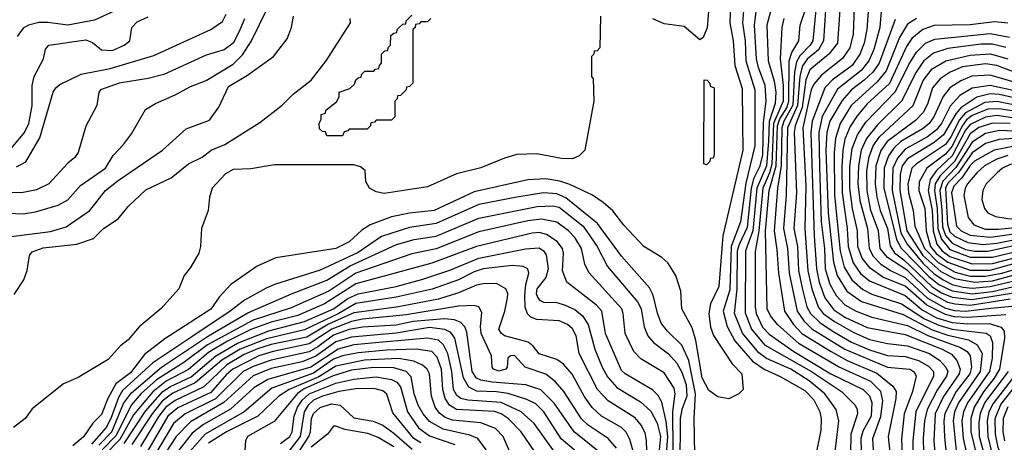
# Model space of a CAD drawing. Extents: x 997026 to 1115308, y 536381 to 619039.
# Tile 122 of 256: x 1014989 to 1019399, y 572448 to 574340. Entities that reach past the tile are written whole.
import ezdxf

# ---------------------------------------------------------------- set-up
doc = ezdxf.new("R2010")
doc.units = 0

msp = doc.modelspace()

# ---------------------------------------------------------------- linework, layer by layer
at = {"layer": '0CON20XD'}
for points in [[(1018615, 572180.8), (1018657.9, 572545), (1018646.1, 572595), (1018594.8, 572665), (1018525, 572723), (1018442.2, 572775), (1018333.1, 572823.1), (1018299, 572849), (1018226.4, 572936.4), (1018190.6, 573025), (1018202.8, 573135), (1018204.4, 573305), (1018212.5, 573335), (1018249.1, 573410.9), (1018266, 573585), (1018278.1, 573631.9), (1018305.1, 573685), (1018316.6, 573735), (1018320.8, 573879.2), (1018331.8, 573975), (1018328.4, 574045), (1018297.1, 574125), (1018288.5, 574165), (1018279.5, 574315), (1018293.1, 574425)], [(1014935, 573473.1), (1015005, 573471.2), (1015060.1, 573479.9), (1015161, 573509), (1015205, 573533.2), (1015261.8, 573598.2), (1015373.1, 573675), (1015408.2, 573731.7), (1015455, 573780.6), (1015490.8, 573829.2), (1015552.6, 573937.4), (1015597.5, 573965), (1015685, 574002.7), (1015755, 574041.1), (1015825, 574067.2), (1015945, 574140.9), (1015987.3, 574182.7), (1016028.1, 574245), (1016098.8, 574391.2)], [(1015471.2, 574405), (1015325, 574337.7), (1015205, 574314.8), (1015115, 574327.2), (1015075, 574326.5), (1015028.6, 574315), (1015005, 574301.2), (1014977.7, 574265)], [(1018172.5, 574415), (1018169.4, 574325), (1018185.1, 574245), (1018191.9, 574135), (1018225, 574031.2), (1018225.5, 573875), (1018228.2, 573755), (1018137.6, 573372.4), (1018119.6, 573145), (1018082.5, 573067.5), (1018075.6, 573025), (1018082.9, 572962.9), (1018096.4, 572926.4), (1018180, 572800), (1018222.7, 572755), (1018228.8, 572685), (1018210, 572665), (1018165, 572642.9), (1018115, 572652.5), (1018075, 572680.5), (1018045, 572736.7), (1018016.7, 572903.3), (1018000.4, 572960.4), (1017954.6, 573045), (1017950, 573125), (1017927.9, 573195), (1017891.1, 573251.1), (1017865, 573275.6), (1017784.4, 573325), (1017695, 573419.4), (1017645, 573483.6), (1017601.6, 573521.6), (1017555, 573553.8), (1017452.6, 573602.6), (1017407.7, 573617.7), (1017345, 573627.2), (1017265, 573622.9), (1017025, 573569.5), (1016845, 573485.6), (1016735, 573473.4), (1016655, 573456.7), (1016558.3, 573421.7), (1016521.6, 573398.4), (1016465, 573345.5), (1016405, 573315.8), (1016136.2, 573273.8), (1016052.7, 573237.3), (1015934.8, 573155.2), (1015882.2, 573097.8), (1015845, 573044.2), (1015638.9, 572911.1), (1015548.8, 572841.2), (1015485, 572759), (1015420, 572710), (1015384.8, 572645), (1015355, 572573.3), (1015316.5, 572533.5), (1015275, 572473.1), (1015226.8, 572433.2)], [(1018075.4, 574395), (1018067.4, 574302.6), (1018050.7, 574259.3), (1018035, 574250), (1017965, 574308.8), (1017875, 574321.2), (1017824.1, 574344.1)], [(1018234.2, 574415), (1018226.8, 574325), (1018237.9, 574245), (1018241.4, 574155), (1018282.1, 574025), (1018282.1, 573775), (1018241.4, 573608.6), (1018216.8, 573435), (1018175.3, 573325), (1018169.1, 573130.9), (1018139.5, 573035), (1018156.8, 572966.8), (1018192, 572902), (1018271.3, 572811.3), (1018322.9, 572775), (1018395, 572743.1), (1018505, 572680.2), (1018545, 572637.9), (1018571.9, 572585), (1018578.7, 572555), (1018576.8, 572503.2), (1018547.7, 572355)], [(1018361.3, 574415), (1018335.2, 574315), (1018340.9, 574155), (1018368.4, 574065), (1018374.7, 574015), (1018372.4, 573965), (1018346.2, 573883.8), (1018343.3, 573796.7), (1018334.2, 573685), (1018290.7, 573585), (1018272.9, 573395), (1018239, 573305), (1018238, 573028), (1018266.9, 572955), (1018325, 572884.6), (1018535.2, 572765), (1018668.9, 572675), (1018730.3, 572615), (1018740.2, 572595), (1018741.6, 572575), (1018711.5, 572485), (1018707.6, 572305)], [(1018819.4, 572305), (1018810.3, 572465), (1018846.3, 572563.7), (1018853.9, 572633.9), (1018845.3, 572675.3), (1018800.6, 572720.6), (1018656.2, 572786.2), (1018479.3, 572889.3), (1018382.6, 572975), (1018351, 573015), (1018337, 573045), (1018329.4, 573395), (1018346.3, 573575), (1018376.8, 573685), (1018383.5, 573865), (1018394, 573896), (1018425, 573945.4), (1018433.7, 573975), (1018435.4, 574155), (1018447.6, 574192.4), (1018479, 574245), (1018484.4, 574315), (1018508.2, 574385)], [(1018554.4, 574384.4), (1018540.7, 574245), (1018529.2, 574225), (1018482.4, 574177.6), (1018468.4, 574151.6), (1018459.5, 574105), (1018452.2, 573957.8), (1018411.9, 573885), (1018402.3, 573855), (1018398.7, 573685), (1018383.5, 573585), (1018367.8, 573395), (1018380.4, 573309.6), (1018386.7, 573205), (1018414.2, 573035), (1018453.9, 572975), (1018491.4, 572935), (1018623.2, 572855), (1018695, 572814), (1018827, 572757), (1018900.1, 572700.1), (1018913.6, 572675), (1018912.5, 572645), (1018878.3, 572475), (1018896.3, 572306.3)], [(1018597.2, 574382.8), (1018589.3, 574245), (1018566.3, 574205), (1018515, 574162.8), (1018495, 574133.5), (1018483.5, 574086.5), (1018472.3, 573955), (1018427.1, 573855), (1018422.3, 573555), (1018409.3, 573405), (1018427.9, 573315), (1018435.1, 573205), (1018471.4, 573035), (1018501.3, 572991.3), (1018536.5, 572956.5), (1018685, 572865.8), (1018875, 572784.9), (1018975, 572775.7), (1018994.2, 572764.2), (1019003.4, 572745), (1018986.8, 572675), (1018950.4, 572575), (1018938, 572462), (1018941.5, 572395)], [(1018664.2, 574405), (1018651.6, 574235), (1018612.5, 574185), (1018527.4, 574115), (1018509.3, 574070.7), (1018492.8, 573947.3), (1018461.7, 573865), (1018456.9, 573835), (1018467.8, 573565), (1018456.6, 573405), (1018471.8, 573325), (1018477.2, 573217.2), (1018495, 573131.5)], [(1018726.7, 574395), (1018721.8, 574275), (1018706.4, 574213.6), (1018674.5, 574165.5), (1018579.2, 574090.8), (1018545, 574051.2), (1018534.1, 574025), (1018496.9, 573855), (1018509.4, 573595), (1018504.7, 573405), (1018519.4, 573215), (1018536.8, 573135), (1018565.4, 573055), (1018588, 573025), (1018638.5, 572988.5), (1018721, 572941), (1018795, 572908.9), (1018875, 572890.1), (1018965, 572879.8), (1019063.6, 572845), (1019110.4, 572815), (1019136.5, 572785), (1019145.1, 572765), (1019139.4, 572745), (1019097.8, 572682.2), (1019052.7, 572595), (1019040.6, 572545), (1019035.4, 572465.4), (1019036.5, 572405)], [(1018791.4, 574415), (1018783.1, 574295), (1018771.1, 574235), (1018752.3, 574185), (1018717.1, 574135), (1018629.2, 574070.8), (1018595.2, 574035), (1018537.5, 573885), (1018532.8, 573835), (1018547.1, 573372.9), (1018557.6, 573225), (1018569.4, 573165), (1018595.4, 573095.4), (1018635, 573041.8), (1018685, 573007.7), (1018785, 572961.4), (1018955, 572930.9), (1019120.2, 572865), (1019162.5, 572842.5), (1019186.2, 572815), (1019200.3, 572775), (1019196.6, 572755), (1019126.3, 572653.7), (1019089.1, 572575), (1019082.7, 572455), (1019089.5, 572385)], [(1018848.3, 574395), (1018841.2, 574305), (1018813.8, 574206.2), (1018792.4, 574155), (1018757.1, 574112.9), (1018651.7, 574028.3), (1018583.5, 573906.5), (1018567.3, 573835), (1018570.7, 573680.7), (1018577.9, 573435), (1018593.2, 573315), (1018597, 573225), (1018616.7, 573156.7), (1018645.5, 573105), (1018685, 573062.8), (1018734.7, 573034.7), (1018805, 573008.6), (1018965, 572971.6), (1019055.9, 572925.9), (1019202.7, 572872.7), (1019231.5, 572855), (1019245.5, 572835.5), (1019251, 572785), (1019244.7, 572755), (1019182.6, 572675), (1019132.2, 572577.8), (1019127.7, 572545), (1019131.4, 572471.4), (1019139.4, 572385)], [(1015996.8, 574343.2), (1015972.5, 574287.5), (1015945, 574234.7), (1015905, 574205.2), (1015825, 574181), (1015635, 574094.2), (1015565, 574076.6), (1015435, 574056.1), (1015351.2, 574025), (1015344, 574015), (1015335.5, 573955), (1015286.3, 573863.7), (1015252, 573745), (1015237, 573723), (1015205, 573697.5), (1015119.5, 573605), (1015065, 573578.1), (1015005, 573565.7), (1014925, 573565.2)], [(1014950.5, 573369.5), (1015127.6, 573392.4), (1015197.1, 573412.9), (1015304, 573485), (1015373.2, 573575), (1015429.7, 573620.3), (1015628.2, 573755), (1015735, 573850.9), (1015839.9, 573890.1), (1015881.2, 573948.8), (1015925, 574040.8), (1016008.8, 574091.2), (1016125.6, 574175), (1016186.6, 574253.4), (1016206.5, 574305), (1016215.4, 574355)], [(1014952.8, 573765), (1015010.2, 573835), (1015030.8, 573875), (1015044.8, 573954.8), (1015045.6, 574045), (1015054.8, 574085), (1015095.8, 574165), (1015105, 574207.5), (1015120, 574225), (1015285, 574250), (1015315, 574238), (1015355.2, 574205.2), (1015405, 574201.5), (1015457.5, 574225), (1015483.3, 574245), (1015491.5, 574305), (1015515, 574330.7), (1015565, 574351.8)], [(1017590, 574355), (1017587, 574213), (1017575, 574200), (1017561.7, 574198.3), (1017560, 574185), (1017550, 574175), (1017550, 574085), (1017557.5, 574075), (1017560, 573975), (1017520.6, 573755), (1017495, 573730), (1017465, 573717.5), (1017415, 573718), (1017305, 573740), (1017215, 573735.6), (1017160.3, 573719.7), (1017055, 573676.4), (1016945, 573650.4), (1016815, 573591.5), (1016622.1, 573562.1), (1016585, 573569.2), (1016555.8, 573585.8), (1016540, 573615), (1016536, 573665), (1016515, 573680.5), (1016485, 573689.4), (1016130.5, 573689.5), (1016025, 573672.5), (1015945, 573668.8), (1015910.3, 573649.7), (1015852, 573585), (1015840, 573545), (1015834.1, 573485.9), (1015802.9, 573405), (1015799.4, 573325), (1015791.9, 573295), (1015755, 573230), (1015726.2, 573195), (1015701.4, 573135), (1015622.6, 573047.4), (1015524.6, 572965.4), (1015475, 572907.5), (1015440.2, 572879.8), (1015385, 572819.2), (1015251.3, 572738.7), (1015185, 572710), (1015045, 572598.8), (1015013.8, 572555), (1014961.2, 572515)], [(1014965, 573110), (1015008, 573175), (1015023, 573217), (1015032.9, 573285), (1015045, 573301.4), (1015095, 573318.6), (1015245.3, 573334.7), (1015319.6, 573360.4), (1015364.4, 573405), (1015430.9, 573449.1), (1015475, 573504.2), (1015555, 573577.8), (1015667.6, 573632.4), (1015745, 573694.5), (1015806, 573725), (1015846.2, 573755), (1015908.6, 573781.4), (1016065, 573879.5), (1016165, 573956.9), (1016213.4, 574006.6), (1016295, 574069.5), (1016361.8, 574155), (1016470.5, 574325), (1016468.9, 574345)], [(1014975, 573681.6), (1015016.5, 573703.5), (1015079.8, 573810.2), (1015138.9, 574015), (1015150.6, 574035), (1015169.5, 574049.5), (1015265, 574095.5), (1015395, 574120.7), (1015590.7, 574179.3), (1015845, 574296.1), (1015898.3, 574331.7), (1015914.2, 574364.2)], [(1016435, 573820), (1016365, 573820), (1016358.3, 573838.3), (1016345, 573840), (1016331.7, 573851.7), (1016330, 573875), (1016340, 573895), (1016340, 573915), (1016358.3, 573921.7), (1016360, 573935), (1016408.3, 573971.7), (1016420, 573995), (1016420, 574015), (1016468.3, 574031.7), (1016488.3, 574051.7), (1016495, 574070), (1016505, 574080), (1016518.3, 574081.7), (1016520, 574095), (1016535, 574110), (1016575, 574110), (1016581.7, 574118.3), (1016598.3, 574121.7), (1016600, 574135), (1016610, 574145), (1016610, 574185), (1016625, 574200), (1016638.3, 574201.7), (1016640, 574215), (1016650, 574225), (1016651.7, 574268.3), (1016665, 574280), (1016678.3, 574281.7), (1016680, 574295), (1016691.7, 574308.3), (1016705, 574320), (1016718.3, 574321.7), (1016720, 574335), (1016745, 574360)], [(1016830, 574345), (1016815, 574330), (1016785, 574330), (1016778.3, 574321.7), (1016761.7, 574318.3), (1016760, 574305), (1016750, 574295), (1016750, 574055), (1016735, 574040), (1016721.7, 574038.3), (1016720, 574025), (1016695, 574000), (1016681.7, 573998.3), (1016680, 573985), (1016670, 573975), (1016670, 573905), (1016655, 573890), (1016585, 573890), (1016578.3, 573881.7), (1016561.7, 573878.3), (1016560, 573865), (1016545, 573850), (1016465, 573850), (1016458.3, 573841.7), (1016441.7, 573838.3), (1016435, 573820)], [(1018410.6, 574345), (1018401.6, 574305), (1018394.3, 574165), (1018408.5, 574045), (1018408.5, 573975), (1018365.7, 573875), (1018357.2, 573692.8), (1018347.4, 573655), (1018316.7, 573585), (1018299.5, 573395), (1018282.7, 573302.7), (1018282.4, 573055), (1018288, 573025), (1018315, 572964.3), (1018345, 572931.8), (1018455.6, 572855), (1018621.1, 572755), (1018766.2, 572685), (1018795, 572655.8), (1018806, 572626), (1018802.4, 572565), (1018765, 572498.6), (1018756.5, 572465), (1018762.8, 572187.2)], [(1018909.9, 574340.1), (1018838.9, 574145), (1018810.3, 574105), (1018770.4, 574069.6), (1018713.9, 574026.1), (1018672.2, 573977.8), (1018617.1, 573885), (1018603.7, 573835), (1018599.9, 573755), (1018610.1, 573475), (1018634.1, 573254.1), (1018649.6, 573195), (1018692.7, 573125), (1018758.9, 573078.9), (1018945, 573020.3), (1019075, 572952.3), (1019145, 572928), (1019237.5, 572907.5), (1019277.4, 572885), (1019299.3, 572845), (1019290.1, 572765), (1019193.9, 572625), (1019175.7, 572585), (1019169.5, 572545), (1019184.6, 572395)], [(1019004.7, 574345), (1018965, 574319.6), (1018929.4, 574260.6), (1018869.6, 574110.4), (1018828.5, 574061.5), (1018712.1, 573955), (1018662.8, 573875), (1018642.1, 573807.9), (1018636.4, 573745), (1018638.7, 573555), (1018664, 573304), (1018682.1, 573232.1), (1018715.3, 573175.3), (1018765, 573132.5), (1018805, 573111.8), (1018937.8, 573067.8)], [(1019414.3, 574324.3), (1019355, 574329.4), (1019245, 574317.2), (1019085, 574314.3), (1019033.6, 574296.4), (1018984.7, 574255.3), (1018960.7, 574219.3), (1018885, 574054.4), (1018785, 573963.5), (1018740, 573910), (1018708.3, 573861.7), (1018684.9, 573805), (1018674.9, 573755.1), (1018670.7, 573679.3), (1018672, 573565), (1018695.1, 573405), (1018698.8, 573325), (1018722.1, 573252.1), (1018754.4, 573204.4), (1018795, 573170.3), (1018955, 573105.3), (1019031.4, 573041.4), (1019095, 573006.1), (1019165, 572983.8), (1019235, 572978.5), (1019330.7, 572980.7), (1019384.2, 572964.2), (1019397.9, 572945), (1019399.7, 572915), (1019377.7, 572775), (1019353.6, 572735), (1019305, 572674.9), (1019263.4, 572605), (1019248.6, 572555), (1019248.8, 572495), (1019275.1, 572385.1)], [(1019405, 573019.3), (1019235, 573006.8), (1019175, 573010.2), (1019135, 573019.8), (1019051.7, 573061.7), (1018955, 573147.3), (1018855, 573188.1), (1018797.6, 573227.6), (1018762.6, 573272.6), (1018742.6, 573325), (1018740.5, 573395), (1018718.3, 573495), (1018706.8, 573585), (1018707.3, 573682.7), (1018717.4, 573762.6), (1018741.4, 573825), (1018778.4, 573881.6), (1018911.4, 574018.6), (1018970.6, 574139.4), (1019005, 574193.6), (1019045, 574234.1), (1019087.1, 574252.9), (1019335, 574277.7), (1019421.9, 574261.9)], [(1019405, 574215.4), (1019345, 574230), (1019295, 574230.4), (1019145, 574210.1), (1019080.8, 574189.2), (1019036.4, 574153.6), (1019003.3, 574105), (1018938.8, 573975), (1018830.2, 573869.8), (1018781.7, 573808.3), (1018757.9, 573755), (1018745.7, 573685), (1018743.2, 573605), (1018751.1, 573531.1), (1018785.3, 573405), (1018792.7, 573315), (1018811.4, 573281.4), (1018845.8, 573245), (1018891.9, 573215), (1018955, 573186.4), (1019055, 573092.7), (1019135, 573048.9), (1019175, 573038), (1019225, 573034.8), (1019338, 573048), (1019448.4, 573058.4)], [(1019425, 573089.1), (1019245, 573061.3), (1019176.3, 573066.3), (1019145, 573074.5), (1019065, 573118.1), (1018965, 573216.5), (1018875, 573274.9), (1018843.3, 573315), (1018835.6, 573395), (1018801.4, 573485), (1018784.1, 573575), (1018782.8, 573665), (1018793.4, 573726.6), (1018810.7, 573775), (1018839.5, 573815), (1018990.8, 573955), (1019035, 574068.1), (1019075, 574119.5), (1019136.8, 574155), (1019245, 574181.3), (1019336.1, 574186.1), (1019414.4, 574164.4)], [(1019515, 574078), (1019365, 574133.9), (1019315, 574142.3), (1019212, 574128), (1019156.5, 574105), (1019111.1, 574075), (1019077.6, 574035), (1019055, 573961.8), (1019035, 573924.3), (1019001.1, 573888.9), (1018874.6, 573795), (1018846, 573754), (1018823.5, 573685), (1018820, 573605), (1018827.6, 573545), (1018842.9, 573485), (1018875.7, 573405), (1018887.1, 573327.1), (1018907, 573297), (1018949.2, 573265), (1019075, 573143.4), (1019117.2, 573117.2), (1019165, 573097.2), (1019255, 573087.4), (1019515, 573129.9)], [(1018065, 573690), (1018052.5, 573695), (1018055, 574070), (1018068.3, 574068.3), (1018080, 574055), (1018081.7, 574041.7), (1018100, 574035), (1018100, 573735), (1018095, 573720), (1018081.7, 573718.3), (1018080, 573705), (1018065, 573690)], [(1019535, 574033.6), (1019335, 574092.1), (1019253.3, 574086.7), (1019203.3, 574066.7), (1019155, 574034.4), (1019124.5, 573995.5), (1019082.7, 573905), (1019062.8, 573875), (1019035, 573852.2), (1018935.3, 573794.7), (1018903.2, 573765), (1018880.3, 573729.7), (1018860.3, 573675), (1018859.4, 573585), (1018916.3, 573356.3), (1018936.9, 573316.9), (1019060, 573190), (1019105.7, 573155), (1019165, 573126.1), (1019255, 573112.9), (1019345, 573123.4), (1019505, 573159.8)], [(1019540.7, 574000.7), (1019335, 574045.8), (1019255, 574033.6), (1019200.1, 573999.9), (1019156.7, 573953.3), (1019117, 573875), (1019095, 573846.3), (1019055, 573816), (1018955, 573760.9), (1018920, 573720), (1018898.8, 573675), (1018896.8, 573575), (1018935.9, 573385.9), (1018963.2, 573335), (1019035, 573248.9), (1019083.4, 573203.4), (1019125.2, 573174.8), (1019165, 573155.2), (1019215, 573142.9), (1019255, 573138.7), (1019335, 573145.8), (1019525, 573190.1)], [(1019525, 573971.4), (1019375, 574005.1), (1019335, 574008.5), (1019275, 573992.8), (1019204.4, 573945.6), (1019181.1, 573918.9), (1019126.1, 573823.9), (1019085, 573789.5), (1018965, 573716.7), (1018940.5, 573685), (1018932.6, 573647.4), (1018930.9, 573575), (1018961.8, 573395), (1019033.1, 573285), (1019115, 573212.9), (1019175, 573181.2), (1019265, 573164.7), (1019345, 573171.5), (1019515, 573216.7)], [(1019515, 573943.5), (1019365, 573973.1), (1019311.7, 573968.3), (1019225, 573923.5), (1019197.8, 573892.2), (1019159.5, 573815), (1019135, 573781.8), (1019005.2, 573695), (1018984.7, 573675.3), (1018966, 573605), (1018969.9, 573565), (1018990.4, 573485), (1018997.3, 573415), (1019041.5, 573315), (1019102.8, 573252.8), (1019179.2, 573209.2), (1019245, 573191.7), (1019315, 573191.4), (1019387.6, 573205), (1019515, 573243)], [(1019733.5, 573883.5), (1019375, 573940.2), (1019325, 573938.5), (1019255, 573910.8), (1019228.5, 573891.5), (1019207.8, 573862.2), (1019165.8, 573774.2), (1019135, 573738.5), (1019051.4, 573675), (1019016.6, 573613.4), (1019016.1, 573575), (1019042.2, 573495), (1019049, 573395), (1019068.2, 573325), (1019093.4, 573293.4), (1019145, 573254.8), (1019245, 573219.3), (1019335, 573219), (1019505, 573266.5)], [(1019675, 573863.9), (1019365, 573910.4), (1019315, 573904.1), (1019245, 573871.1), (1019224.5, 573845.5), (1019165, 573730.6), (1019094.7, 573665), (1019065.8, 573624.2), (1019057.1, 573575), (1019075, 573486.5), (1019079.3, 573395), (1019096.6, 573335), (1019120.1, 573305), (1019155, 573279.8), (1019255, 573246.4), (1019345, 573247.9), (1019525, 573294.9)], [(1019424.9, 573874.9), (1019345, 573877), (1019285, 573857.6), (1019245, 573829.1), (1019175, 573705.5), (1019110.2, 573639.8), (1019089.4, 573605), (1019085.7, 573574.3), (1019097.2, 573495), (1019101.1, 573405), (1019116.7, 573356.7), (1019155, 573311.6), (1019245, 573276.5), (1019345, 573276.5), (1019525, 573320.1)], [(1019445, 573841.3), (1019376.5, 573843.5), (1019315, 573830.7), (1019255, 573791.2), (1019182.2, 573677.8), (1019122.9, 573617.1), (1019109.4, 573575), (1019118.8, 573488.8), (1019122, 573412), (1019135, 573374), (1019165, 573339.9), (1019225, 573311.9), (1019265, 573303.6), (1019325, 573303.5), (1019495, 573341.1)], [(1019442.4, 573807.6), (1019375.8, 573804.2), (1019315, 573785.1), (1019255, 573743.5), (1019194, 573656), (1019145, 573607.5), (1019134.8, 573585), (1019144.2, 573425), (1019155, 573389.7), (1019175, 573370.8), (1019235, 573342.1), (1019303.5, 573333.5), (1019365, 573339.3), (1019505, 573367.6)], [(1019445, 573772.9), (1019353.6, 573756.4), (1019265, 573706.2), (1019245, 573687.4), (1019208.2, 573631.8), (1019172, 573595), (1019162.4, 573565), (1019184.9, 573415), (1019204.8, 573395), (1019245, 573375.5), (1019336.3, 573366.3), (1019525, 573393.7)], [(1019415, 573731.6), (1019365, 573714.9), (1019309.8, 573685), (1019275.2, 573655), (1019233.7, 573605), (1019223.1, 573585), (1019217.7, 573552.3), (1019236.3, 573455), (1019262, 573422), (1019312.9, 573402.9), (1019372.9, 573402.9), (1019535, 573419.3)], [(1019795, 573397.9), (1019865, 573404), (1019872.2, 573415), (1019870.2, 573425), (1019843, 573485), (1019805, 573520.3), (1019697, 573585), (1019680, 573610), (1019676.1, 573655), (1019667.6, 573675), (1019625.3, 573695), (1019515, 573707.8), (1019425, 573692), (1019390.5, 573675), (1019366.3, 573655), (1019317.9, 573605), (1019302.4, 573575), (1019298.1, 573535), (1019309.3, 573495), (1019325.3, 573475), (1019358.4, 573458.4), (1019415, 573449.8), (1019575, 573442.3), (1019795, 573397.9)], [(1018012.5, 572395), (1018009.6, 572555), (1018015.1, 572665), (1017985.1, 572815.1), (1017955, 572882.6), (1017889.7, 572945), (1017862.2, 572982.2), (1017845, 573025.6), (1017826.2, 573106.2), (1017810.2, 573140.2), (1017685, 573280.9), (1017577.3, 573427.3), (1017435, 573542.9), (1017395, 573559.6), (1017335, 573564.5), (1017215.8, 573545), (1017045, 573513), (1016855, 573427.8), (1016735, 573409.5), (1016609.9, 573370.1), (1016505, 573297.6), (1016335, 573218.6), (1016135, 573156.5), (1016092.5, 573137.5), (1015995.6, 573084.4), (1015931.9, 573035), (1015759.7, 572920.3), (1015585.5, 572804.5), (1015450.5, 572679.5), (1015431.4, 572648.6), (1015397.7, 572555), (1015376.2, 572515), (1015310.4, 572439.6)], [(1015344.2, 572435.8), (1015401.7, 572495), (1015455, 572621.7), (1015489.9, 572670.1), (1015624.8, 572785.2), (1015835, 572925.5), (1016011.7, 573028.3), (1016207, 573113), (1016365, 573173.8), (1016468.7, 573238.7), (1016676.8, 573333.2), (1016755.2, 573355.2), (1016855, 573370.7), (1017045, 573452), (1017306.4, 573503.6), (1017376.3, 573506.3), (1017405, 573500.9), (1017512.8, 573415), (1017575.5, 573324.5), (1017621.1, 573235), (1017756.5, 573076.5), (1017773, 573045), (1017786.5, 572965), (1017802.9, 572925), (1017827.8, 572895), (1017895, 572843.8), (1017932.1, 572802.1), (1017955, 572762.7), (1017974.1, 572705), (1017976.9, 572655), (1017954.5, 572595), (1017947, 572555), (1017945, 572340)], [(1017915.6, 572414.4), (1017914.2, 572585.8), (1017924.8, 572665), (1017919.9, 572689.9), (1017875, 572759.4), (1017771.6, 572821.6), (1017739.2, 572855), (1017700, 572935), (1017692.5, 573025), (1017685.7, 573045), (1017538.1, 573208.1), (1017520.2, 573245), (1017505.2, 573315), (1017475, 573365.3), (1017447.7, 573395), (1017395, 573434), (1017326.8, 573446.8), (1017265, 573439.4), (1017045, 573390), (1016855, 573314), (1016745, 573291.4), (1016495, 573205.8), (1016373.2, 573125), (1016205, 573050.4), (1016034.5, 572995.5), (1015831, 572885), (1015724.8, 572805.2), (1015602.4, 572727.6), (1015533.5, 572666.5), (1015488.4, 572615), (1015421.2, 572478.8), (1015358.3, 572415)], [(1017886.2, 572395), (1017892.3, 572475), (1017885, 572541.8), (1017865, 572627.3), (1017847.9, 572657.9), (1017823.3, 572683.3), (1017700.8, 572755), (1017685, 572770), (1017613.2, 572935), (1017596.2, 573035), (1017571.8, 573061.8), (1017438.8, 573165), (1017420.7, 573215), (1017424.8, 573294.8), (1017420.2, 573315), (1017396.6, 573346.6), (1017347.9, 573377.9), (1017315, 573387.1), (1017285, 573384.5), (1017035, 573324.9), (1016835, 573250.3), (1016495, 573156.9), (1016355, 573068.5), (1016235, 573016.5), (1016115, 572986.2), (1016025, 572952.5), (1015919.5, 572900.5), (1015835, 572849.6), (1015745, 572773.6), (1015645, 572721.7), (1015586.1, 572673.9), (1015498.9, 572571.1), (1015438.4, 572461.6), (1015369.6, 572390.4)], [(1015456.9, 572443.1), (1015552.4, 572587.6), (1015630.8, 572675), (1015665, 572698.2), (1015758, 572742), (1015868.3, 572835), (1015965, 572891.9), (1016105, 572946.6), (1016265, 572988.8), (1016394.1, 573045), (1016458.5, 573091.5), (1016505, 573113.2), (1016675, 573145.9), (1016795, 573178.6), (1016915, 573218.4), (1017045, 573273.1), (1017255, 573314.5), (1017315, 573318.1), (1017335, 573305.8), (1017346.6, 573286.6), (1017356.2, 573225), (1017345, 573185.9), (1017305.2, 573135), (1017302.3, 573115), (1017307.8, 573097.8), (1017317.3, 573085), (1017335, 573076.2), (1017395, 573074), (1017432.6, 573062.6), (1017475, 573042.2), (1017510.2, 573015), (1017534.8, 572975), (1017565.4, 572865.4), (1017598.4, 572785), (1017621.6, 572741.6), (1017663.4, 572693.4), (1017769.6, 572629.6), (1017815, 572587.4), (1017844.7, 572534.7), (1017858.9, 572475), (1017853.5, 572415)], [(1017800.2, 572315), (1017796.6, 572456.6), (1017790.1, 572490.1), (1017771.7, 572525), (1017745, 572557.3), (1017625, 572633.4), (1017577.3, 572685), (1017495.2, 572845), (1017481.9, 572925), (1017465, 572956.6), (1017442.3, 572975), (1017405, 572992.4), (1017305, 572997.2), (1017278.1, 573008.1), (1017262.7, 573022.7), (1017252.7, 573052.7), (1017250.7, 573105), (1017255.6, 573154.4), (1017269.7, 573205), (1017265, 573224.2), (1017243.8, 573235), (1017195, 573240), (1017065, 573224.5), (1017025, 573211.9), (1016954.5, 573175.5), (1016836.2, 573133.8), (1016675, 573097.2), (1016495, 573069.4), (1016416, 573024), (1016265, 572951.3), (1016095, 572910.9), (1015976.2, 572865), (1015894, 572816), (1015775, 572714.5), (1015675, 572668.1), (1015628, 572632), (1015582.3, 572575), (1015492, 572438)], [(1017785, 572242), (1017721.4, 572461.4), (1017705, 572493.4), (1017685, 572513.9), (1017595.3, 572565), (1017553.4, 572603.4), (1017516.8, 572655), (1017463.4, 572753.5), (1017425, 572797.9), (1017395, 572819.2), (1017315, 572844.2), (1017288.7, 572878.7), (1017266.5, 572896.5), (1017211.5, 572911.5), (1017160.9, 572925), (1017146, 572936), (1017135.3, 572955), (1017161.9, 573035), (1017174.1, 573095), (1017175.3, 573115), (1017166.9, 573135), (1017125, 573159.2), (1017065, 573157.5), (1017035, 573152.1), (1016955, 573117.9), (1016865, 573089.5), (1016676.9, 573053.1), (1016485, 573027.6), (1016373, 572977), (1016275, 572919.3), (1016115, 572885.4), (1016053.6, 572866.4), (1015995, 572841.4), (1015917, 572795), (1015813.8, 572696.2), (1015685, 572635.1), (1015644.4, 572605.6), (1015612.5, 572565), (1015530.9, 572429.2)], [(1018495, 573131.5), (1018514.4, 573055), (1018530.5, 573025), (1018573.3, 572983.3), (1018635, 572942.3), (1018715, 572897), (1018795, 572861.5), (1018875, 572837.5), (1018955, 572832.1), (1019014.7, 572815), (1019059.2, 572789.2), (1019081.7, 572765), (1019081, 572745), (1019002.7, 572585), (1018988.2, 572455), (1018989.2, 572405)], [(1017662.4, 572422.4), (1017625.1, 572465.1), (1017535.6, 572525.6), (1017505, 572553.3), (1017425.6, 572675.6), (1017389.5, 572719.5), (1017345, 572752.7), (1017252.9, 572785), (1017205, 572836.2), (1017186.7, 572835), (1017175.8, 572825), (1017172.5, 572785), (1017165.8, 572775), (1017135, 572766.2), (1017111.1, 572775), (1017105.6, 572785), (1017102.1, 572835), (1017056.3, 572935), (1017052.7, 572965), (1017059.1, 573029.1), (1017045, 573054.6), (1017025, 573060.5), (1016955, 573057.3), (1016720.6, 573019.4), (1016525, 573000), (1016475, 572989.6), (1016386.6, 572955), (1016285, 572888.4), (1016124.9, 572855.1), (1016060.5, 572835), (1015944.5, 572775.5), (1015915, 572751.2), (1015845, 572670.8), (1015698.1, 572601.9), (1015652.5, 572565), (1015562, 572408)], [(1018937.8, 573067.8), (1019041.3, 573001.3), (1019105, 572972.2), (1019165, 572955.1), (1019316.6, 572936.6), (1019335, 572924.1), (1019345.6, 572895.6), (1019344.9, 572825.1), (1019331.6, 572765), (1019234.3, 572625), (1019216.3, 572585), (1019209, 572545), (1019214.9, 572464.9), (1019227.6, 572405)], [(1017595, 572396.8), (1017472, 572495), (1017383.3, 572623.3), (1017323.4, 572683.4), (1017256.2, 572706.2), (1017105, 572718.1), (1017055, 572726.4), (1017035, 572735.8), (1017015.9, 572765), (1016991.8, 572941.8), (1016982.2, 572965), (1016964.4, 572984.4), (1016936.3, 572996.3), (1016891.6, 573001.6), (1016751.3, 572988.7), (1016675, 572973.2), (1016525, 572963.4), (1016465, 572952.5), (1016395, 572927.9), (1016325, 572874.9), (1016285, 572853.5), (1016115, 572816.6), (1016035, 572788.2), (1015989.7, 572765), (1015866.7, 572643.3), (1015730.4, 572575), (1015677.9, 572532.1), (1015588.7, 572381.3)], [(1017511.8, 572381.8), (1017414, 572464), (1017337, 572585), (1017300.3, 572620.3), (1017259.9, 572639.9), (1017176.5, 572666.5), (1017125, 572674.5), (1017037.1, 572677.1), (1017001, 572695), (1016976.5, 572736.5), (1016938.3, 572915), (1016919.8, 572939.8), (1016893.8, 572953.8), (1016825, 572961.8), (1016675, 572936), (1016475, 572919.5), (1016405, 572898), (1016315, 572833.1), (1016255, 572808.8), (1016115, 572778.6), (1016035, 572746.4), (1015904, 572626), (1015755, 572539.9), (1015689.4, 572475), (1015645.6, 572405)], [(1017384, 572405), (1017292.8, 572532.8), (1017235.3, 572585), (1017145, 572627), (1016996.8, 572636.8), (1016965.1, 572645.1), (1016947.4, 572657.4), (1016931.6, 572685), (1016925.1, 572765), (1016906.1, 572845), (1016886.5, 572885), (1016865, 572904.8), (1016815.1, 572915.1), (1016616.2, 572896.2), (1016485.9, 572884.1), (1016415, 572865.5), (1016292.7, 572785), (1016100.4, 572729.6), (1016038.3, 572691.7), (1015933.1, 572596.9), (1015812.3, 572527.7), (1015761.3, 572488.7), (1015696.2, 572405)], [(1017296.2, 572405), (1017235.2, 572495), (1017176.2, 572555), (1017145.5, 572575.5), (1017115, 572585.9), (1016945, 572595.7), (1016914.5, 572614.5), (1016894.6, 572645), (1016884.2, 572685), (1016878.5, 572775), (1016858.9, 572828.9), (1016835, 572854.4), (1016765.1, 572865.1), (1016631.4, 572861.4), (1016505, 572849.4), (1016435.1, 572834.9), (1016395, 572820.2), (1016305, 572758.2), (1016118.7, 572691.3), (1015994.8, 572585), (1015819.7, 572485), (1015749.9, 572405)], [(1017184.1, 572405), (1017154.3, 572475), (1017120.8, 572510.8), (1017054.9, 572534.9), (1016927, 572547), (1016895, 572559.5), (1016868.9, 572578.9), (1016850.2, 572605), (1016834.1, 572655), (1016824.8, 572755), (1016814.3, 572775), (1016793.3, 572793.3), (1016755, 572812.1), (1016685, 572823.1), (1016533.6, 572816.4), (1016405, 572788.7), (1016328.7, 572741.3), (1016196.6, 572685), (1016150.2, 572655), (1016056.2, 572565), (1015915.2, 572495), (1015835, 572444.9)], [(1017077.8, 572415), (1017040.8, 572465), (1017005, 572480), (1016885, 572507.1), (1016825, 572540.7), (1016796.2, 572575), (1016774, 572614), (1016755.8, 572665), (1016742, 572742), (1016719.7, 572765), (1016665, 572781.2), (1016573.3, 572783.3), (1016475, 572770.7), (1016393.6, 572746.4), (1016263, 572687), (1016233.1, 572666.9), (1016129.3, 572540.7), (1016009.2, 572475), (1016000, 572455), (1015997.7, 572415)], [(1019425, 572151.1), (1019395.5, 572225), (1019308.4, 572395), (1019288.1, 572475), (1019285.3, 572535), (1019291.2, 572578.8), (1019311.5, 572625), (1019416.6, 572765)], [(1019458.6, 572765), (1019348, 572622), (1019329.8, 572585), (1019321.9, 572545), (1019324.9, 572475), (1019341.3, 572405), (1019421.4, 572231.4)], [(1019435, 572264.1), (1019371.5, 572425), (1019358.8, 572485), (1019357.7, 572555), (1019382.7, 572617.3), (1019499.8, 572765)], [(1016157.3, 572442.7), (1016181.2, 572461.2), (1016199, 572475), (1016209.9, 572495), (1016218.4, 572565), (1016233.2, 572605), (1016253.6, 572636.4), (1016285, 572665.1), (1016405, 572713.6), (1016485, 572731.3), (1016585, 572740.9), (1016655, 572729.8), (1016677.6, 572717.6), (1016695, 572696.3), (1016726.6, 572585), (1016775, 572513.7), (1016825, 572476.8), (1016937.9, 572437.9)], [(1016785.9, 572445.9), (1016754.5, 572465), (1016660.7, 572580.7), (1016633.6, 572663.6), (1016615, 572678.3), (1016575, 572689.1), (1016495, 572687.4), (1016418.1, 572675), (1016345, 572654.9), (1016305, 572636.2), (1016281.5, 572615), (1016263.2, 572585), (1016245.1, 572474.9), (1016150, 572350)], [(1016182.8, 572317.2), (1016284.5, 572475), (1016291.4, 572495), (1016295.9, 572555), (1016305, 572576.5), (1016335, 572604.5), (1016385, 572621.1), (1016425, 572614.8), (1016485, 572558.1), (1016572.3, 572542.3), (1016615, 572524.5), (1016665, 572489.5), (1016747.2, 572417.2)], [(1019415, 572607.3), (1019393.1, 572555), (1019392.5, 572495), (1019398.9, 572455)], [(1016665, 572428.5), (1016595, 572469.5), (1016548.2, 572488.2), (1016445.2, 572505.2), (1016405, 572520), (1016395, 572520), (1016367.5, 572485), (1016295, 572426.6)]]:
    msp.add_lwpolyline(points, dxfattribs=at)

doc.saveas('drawing.dxf')
